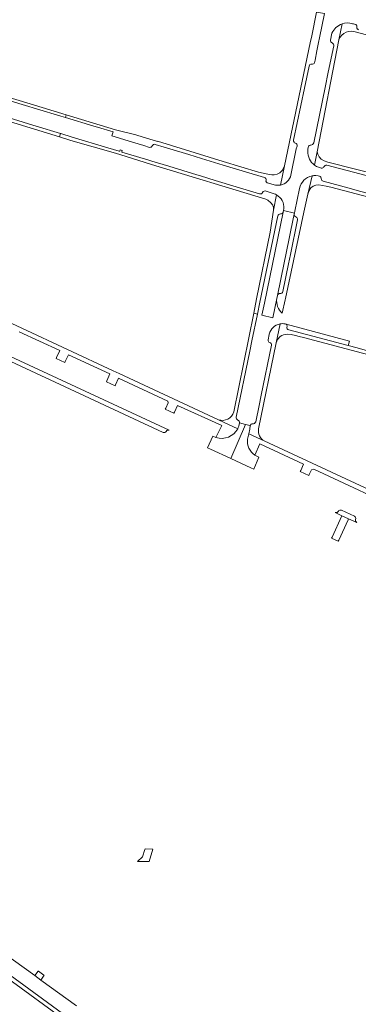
# Model space of a CAD drawing. Extents: x 146402 to 164798, y 455483 to 464134.
# Tile 72 of 256: x 153953 to 154096, y 461229 to 461646. Entities that reach past the tile are written whole.
import ezdxf

# ---------------------------------------------------------------- set-up
doc = ezdxf.new("R2010")
doc.units = 0
doc.header["$LTSCALE"] = 0.2
for name, color, linetype, lineweight in [('B-XX-VH-VERHARDING_ASFALT-GV', 252, 'CONTINUOUS', 18), ('B-XX-VH-VERHARDING_BETONSTRAATSTEEN-GV', 252, 'CONTINUOUS', 18), ('B-XX-VH-VERHARDING_HALFVERHARDING_GRIND-GV', 252, 'CONTINUOUS', 18), ('B-XX-VH-VERHARDING_TEGEL-GV', 252, 'CONTINUOUS', 18)]:
    doc.layers.add(name, color=color, linetype=linetype, lineweight=lineweight)

msp = doc.modelspace()

# ---------------------------------------------------------------- linework, layer by layer
at = {"layer": 'B-XX-VH-VERHARDING_ASFALT-GV'}
msp.add_lwpolyline([(154061.954, 461529.349), (154064.781, 461543.141), (154065.636, 461547.199), (154068.664, 461561.871), (154069.1, 461563.817), (154069.185, 461564.262), (154064.587, 461565.296), (154064.454, 461564.629), (154056.462, 461526.091), (154055.398, 461520.994), (154059.973, 461519.889), (154061.716, 461528.096)], close=True, dxfattribs=at)
for points in [[(154034.532, 461469.684), (154032.312, 461464.709), (154033.54, 461464.119), (154042.155, 461460.238), (154048.408, 461474.697), (154045.876, 461475.312), (154045.575, 461473.934)], [(154050.435, 461474.204), (154048.408, 461474.697), (154042.155, 461460.238), (154050.642, 461456.262), (154051.91, 461455.719), (154054.138, 461460.765), (154052.966, 461461.291), (154052.341, 461461.668)], [(154049.292, 461468.353), (154049.788, 461470.706), (154050.199, 461472.652), (154050.435, 461474.204)], [(154035.87, 461469.124), (154034.532, 461469.684)], [(153976.634, 461228.257), (153961.561, 461239.097), (153958.942, 461241.003), (153941.792, 461253.378)], [(153938.329, 461248.503), (153974.4, 461222.326)]]:
    msp.add_lwpolyline(points, dxfattribs=at)
for points in [[(154045.575, 461473.934, -0.0374545), (154045.099, 461472.864)], [(154045.099, 461472.864, -0.3627787), (154035.87, 461469.124)], [(154052.341, 461461.668, -0.2829016), (154049.292, 461468.353)]]:
    msp.add_lwpolyline(points, format="xyb", dxfattribs=at)
at = {"layer": 'B-XX-VH-VERHARDING_BETONSTRAATSTEEN-GV'}
for points in [[(154066.748, 461514.773), (154091.932, 461508.124), (154092.491, 461509.967), (154065.61, 461517.166)], [(154066.035, 461516.219), (154065.953, 461515.959)]]:
    msp.add_lwpolyline(points, dxfattribs=at)
for points in [[(154065.61, 461517.166, -0.4023281), (154066.035, 461516.219)], [(154065.953, 461515.959, 0.3498443), (154066.748, 461514.773)]]:
    msp.add_lwpolyline(points, format="xyb", dxfattribs=at)
for points in [[(154091.944, 461434.22), (154092.164, 461434.699), (154089.325, 461435.972), (154085.17, 461426.933), (154084.958, 461426.437), (154087.794, 461425.215), (154087.985, 461425.627)], [(154002.593, 461289.41), (154007.5, 461289.325), (154009.128, 461294.601), (154005.796, 461294.716), (154005.725, 461294.513), (154004.626, 461291.365)]]:
    msp.add_lwpolyline(points, close=True, dxfattribs=at)
at = {"layer": 'B-XX-VH-VERHARDING_HALFVERHARDING_GRIND-GV'}
for points in [[(154077.693, 461627.998), (154077.924, 461629.093), (154078.722, 461633.025), (154079.444, 461636.583), (154079.856, 461638.525), (154081.972, 461648.785), (154078.604, 461649.471), (154076.517, 461639.415), (154075.878, 461636.369), (154064.984, 461584.227)], [(154077.746, 461584.556), (154078.842, 461590.197), (154088.072, 461637.684), (154088.086, 461637.721), (154089.388, 461644.453)], [(154089.388, 461644.453), (154088.086, 461637.721)], [(154095.1, 461644.205), (154094.206, 461644.43), (154093.866, 461644.535)], [(154096.361, 461641.985), (154096.267, 461642.028), (154096.179, 461642.079), (154096.094, 461642.137), (154096.016, 461642.203), (154095.943, 461642.275), (154095.877, 461642.353), (154095.819, 461642.437), (154095.768, 461642.526), (154095.725, 461642.619), (154095.69, 461642.715), (154095.664, 461642.814), (154095.647, 461642.915), (154095.639, 461643.017), (154095.644, 461643.119), (154095.665, 461643.187), (154095.68, 461643.257), (154095.69, 461643.328), (154095.693, 461643.399), (154095.69, 461643.471), (154095.681, 461643.541), (154095.666, 461643.611), (154095.646, 461643.68), (154095.619, 461643.746), (154095.587, 461643.81), (154095.55, 461643.871), (154095.508, 461643.928), (154095.461, 461643.982), (154095.409, 461644.031), (154095.354, 461644.076), (154095.295, 461644.117), (154095.232, 461644.152), (154095.167, 461644.181), (154095.1, 461644.205)], [(154095.483, 461640.88), (154132.833, 461630.908)], [(154085.092, 461640.501), (154084.489, 461637.541)], [(154085.903, 461635.128), (154083.552, 461623.926), (154082.236, 461617.518), (154077.361, 461593.987)], [(154068.817, 461595.136), (154071.866, 461609.849), (154073.443, 461617.221), (154075.378, 461626.559)], [(153921.943, 461618.089), (153922.435, 461619.768), (153953.558, 461610.344), (153968.652, 461605.773), (153970.088, 461605.338), (153971.995, 461604.761), (153972.348, 461605.911), (153956.945, 461610.576), (153921.392, 461621.344)], [(153918.144, 461612.253), (153969.479, 461596.534), (153969.915, 461597.966), (153959.528, 461601.132), (153958.093, 461601.569), (153949.944, 461604.053), (153939.836, 461607.095), (153938.4, 461607.528)], [(154063.292, 461576.138), (154064.984, 461584.227), (154064.148, 461582.46), (154063.616, 461581.871), (154062.947, 461581.323), (154062.413, 461580.961), (154061.8, 461580.716), (154060.644, 461580.481), (154059.541, 461580.468), (154057.944, 461580.706), (154053.97, 461581.64), (154038.99, 461586.17), (154011.11, 461594.677), (154011.016, 461594.641), (154010.599, 461594.769), (154005.035, 461596.472), (154001.881, 461597.437), (153993.17, 461599.605), (153972.348, 461605.911), (153971.995, 461604.761), (153984.096, 461601.097), (153985.531, 461600.662), (153992.176, 461598.65), (153991.674, 461596.977), (154000.443, 461594.313), (154005.242, 461592.894), (154007.689, 461592.117)], [(154044.452, 461575.431), (154035.503, 461578.127), (154029.25, 461580.054), (154027.813, 461580.486), (154015.841, 461584.084), (154008.683, 461586.318), (154007.368, 461586.705), (154005.929, 461587.128), (153995.875, 461590.084), (153996.104, 461590.817), (153995.273, 461591.086), (153995.059, 461590.427), (153994.785, 461590.471), (153989.949, 461591.909), (153988.513, 461592.345), (153976.298, 461596.051), (153974.862, 461596.486), (153970.002, 461597.939), (153969.915, 461597.966), (153969.479, 461596.534), (153974.239, 461595.077), (153993.274, 461589.652), (154000, 461587.52), (154008.572, 461584.802), (154057.112, 461570.131), (154057.858, 461569.698), (154059.185, 461568.573), (154060.016, 461567.536), (154060.25, 461566.473), (154060.286, 461565.454), (154061.595, 461571.963)], [(154010.1, 461593.363), (154013.922, 461592.186), (154022.945, 461589.468), (154024.381, 461589.036)], [(154067.696, 461580.337), (154069.982, 461591.45), (154070.278, 461592.666), (154070.298, 461592.76)], [(154075.12, 461592.448), (154074.909, 461591.538), (154074.813, 461590.458)], [(154024.381, 461589.036), (154029.791, 461587.406), (154038.904, 461584.591), (154040.341, 461584.159), (154056.411, 461579.324)], [(154162.506, 461563.502), (154165.418, 461562.728), (154165.779, 461564.23), (154106.805, 461579.959), (154083.353, 461585.811), (154081.828, 461586.346), (154080.559, 461587.15), (154079.745, 461588.044), (154079.088, 461589.204), (154078.842, 461590.197), (154077.746, 461584.556)], [(154064.984, 461584.227), (154063.292, 461576.138)], [(154079.373, 461583.65), (154080.261, 461583.404), (154080.588, 461583.295)], [(154082.985, 461584.529), (154099.589, 461580.156), (154102.956, 461579.273), (154155.237, 461565.489), (154156.13, 461565.221), (154162.506, 461563.502)], [(154064.029, 461521.815), (154065.286, 461527.517), (154065.371, 461528.099), (154073.169, 461564.612), (154074.893, 461572.224), (154076.663, 461580.034)], [(154076.663, 461580.034), (154074.893, 461572.224), (154075.476, 461573.878), (154076.197, 461574.901), (154077.181, 461575.662), (154078.239, 461576.105), (154079.535, 461576.166), (154082.683, 461575.676), (154084.609, 461575.266), (154116.874, 461566.73), (154125.358, 461564.575), (154144.203, 461559.376), (154157.276, 461556.177), (154162.657, 461554.854)], [(154079.849, 461579.855), (154079.267, 461579.999), (154078.285, 461580.161)], [(154054.393, 461572.437), (154045.896, 461574.996), (154044.452, 461575.431)], [(154057.339, 461577.295), (154057.67, 461577.007), (154058.151, 461576.878), (154060.537, 461576.277)], [(154071.396, 461574.677), (154069.418, 461565.128), (154069.185, 461564.262)], [(154114.102, 461569.146), (154113.662, 461569.151), (154096.787, 461573.608), (154092.397, 461574.824), (154081.368, 461577.712)], [(154061.595, 461571.963), (154060.286, 461565.454), (154058.863, 461556.098), (154053.116, 461527.938), (154051.891, 461521.839), (154053.492, 461521.453)], [(154060.62, 461572.399), (154057.177, 461573.476), (154056.724, 461573.622), (154056.266, 461573.585)], [(154064.454, 461564.629), (154064.587, 461565.296), (154064.708, 461566.2)], [(154053.492, 461521.453), (154054.518, 461526.438), (154062.163, 461563.1)], [(154070.529, 461561.431), (154067.49, 461546.679), (154066.714, 461542.754), (154064.241, 461530.947)], [(154069.185, 461564.262), (154069.1, 461563.817)], [(154061.954, 461529.349), (154061.716, 461528.096)], [(154045.099, 461472.864), (154036.973, 461476.634), (153994.844, 461496.181), (153992.202, 461497.407), (153933.902, 461524.457), (153933.179, 461522.788), (153931.924, 461519.89), (153931.716, 461519.493)], [(154044.414, 461477.735), (154050.236, 461505.723), (154051.161, 461510.134), (154053.492, 461521.453), (154051.891, 461521.839), (154043.479, 461479.964)], [(154053.95, 461472.76), (154061.413, 461509.246), (154063.058, 461517.287)], [(154063.058, 461517.287), (154061.413, 461509.246), (154061.995, 461510.716), (154063.135, 461511.927)], [(154065.61, 461517.166), (154065.2, 461517.298)], [(154065.953, 461515.959), (154066.035, 461516.219)], [(154015.976, 461472.215), (153928.737, 461512.621), (153927.981, 461510.878), (154013.426, 461471.259)], [(153952.403, 461513.888), (153969.545, 461505.946), (153968.251, 461503.047), (153968.065, 461502.639), (153971.713, 461500.906), (153971.903, 461501.321), (153973.258, 461504.155), (153990.834, 461496.062), (153989.582, 461493.164), (153989.411, 461492.691), (153993.026, 461491.004), (153993.21, 461491.442), (153994.569, 461494.293), (154015.457, 461484.536), (154015.625, 461483.821), (154014.567, 461481.59), (154014.344, 461481.109), (154018.026, 461479.43), (154018.207, 461479.87), (154019.537, 461482.692), (154038.351, 461474.229), (154035.87, 461469.124)], [(154058.516, 461512.988), (154058.456, 461512.749), (154058.007, 461510.517)], [(154066.144, 461512.93), (154067.81, 461512.762), (154069.606, 461512.39), (154071.22, 461511.95), (154073.028, 461511.469), (154116.132, 461500), (154128.577, 461496.639), (154138.479, 461494.067), (154152.646, 461489.997), (154153.806, 461489.492), (154155.162, 461488.528), (154155.906, 461487.187), (154156.309, 461486.272), (154156.696, 461484.871), (154156.897, 461492.244)], [(154118.595, 461501.045), (154114.208, 461502.237), (154103.63, 461505.07), (154099.217, 461506.184), (154095.843, 461507.111), (154091.932, 461508.124), (154066.748, 461514.773)], [(154059.498, 461508.322), (154055.074, 461487.083), (154054.206, 461482.682)], [(154054.206, 461482.682), (154052.74, 461475.821)], [(154036.973, 461476.634), (154045.099, 461472.864)], [(154045.575, 461473.934), (154045.876, 461475.312)], [(154050.435, 461474.204), (154050.199, 461472.652), (154049.788, 461470.706), (154056.403, 461467.638)], [(154144.815, 461425.729), (154145.164, 461426.466), (154137.894, 461429.838), (154056.403, 461467.638), (154049.788, 461470.706), (154049.292, 461468.353)], [(154052.341, 461461.668), (154054.439, 461466.382), (154073.078, 461457.762), (154071.864, 461455.133), (154071.664, 461454.733), (154075.283, 461453.005), (154075.479, 461453.388), (154076.381, 461455.368), (154077.43, 461455.758), (154118.084, 461436.698), (154116.849, 461434.085), (154116.638, 461433.69)], [(154086.53, 461437.39), (154089.325, 461435.972)], [(154094.663, 461435.785), (154089.171, 461438.304)], [(154089.325, 461435.972), (154092.164, 461434.699), (154095.611, 461433.144)]]:
    msp.add_lwpolyline(points, dxfattribs=at)
for points in [[(154089.388, 461644.453, 0.209505), (154085.092, 461640.501)], [(154088.086, 461637.721, -0.4454421), (154095.483, 461640.88)], [(154093.866, 461644.535, 0.1576559), (154089.388, 461644.453)], [(154084.489, 461637.541, 0.3128202), (154085.183, 461636.352)], [(154085.183, 461636.352, -0.3888889), (154085.903, 461635.128)], [(154075.378, 461626.559, -0.4183073), (154076.514, 461627.352)], [(154076.514, 461627.352, 0.3798154), (154077.693, 461627.998)], [(154069.603, 461593.852, -0.3130549), (154068.817, 461595.136)], [(154007.689, 461592.117, 0.3061834), (154008.859, 461592.723)], [(154008.859, 461592.723, -0.4628523), (154010.1, 461593.363)], [(154070.298, 461592.76, 0.3786813), (154069.603, 461593.852)], [(154076.121, 461593.055, 0.3943727), (154075.12, 461592.448)], [(154077.361, 461593.987, -0.3610105), (154076.121, 461593.055)], [(154074.813, 461590.458, 0.2407546), (154077.746, 461584.556)], [(154077.746, 461584.556, 0.0651437), (154079.373, 461583.65)], [(154080.588, 461583.295, 0.0341482), (154080.7, 461583.271)], [(154080.7, 461583.271, 0.3463624), (154081.714, 461583.83)], [(154081.714, 461583.83, -0.411278), (154082.985, 461584.529)], [(154056.411, 461579.324, -0.4269045), (154057.134, 461578.267)], [(154057.134, 461578.267, 0.3469002), (154057.339, 461577.295)], [(154063.292, 461576.138, 0.2921105), (154067.696, 461580.337)], [(154076.663, 461580.034, 0.3077939), (154071.396, 461574.677)], [(154078.285, 461580.161, 0.0610477), (154076.663, 461580.034)], [(154080.581, 461578.778, 0.3654908), (154079.849, 461579.855)], [(154081.368, 461577.712, -0.3728261), (154080.581, 461578.778)], [(154060.537, 461576.277, 0.1237712), (154063.292, 461576.138)], [(154055.644, 461572.998, -0.4691545), (154054.393, 461572.437)], [(154056.266, 461573.585, 0.2853363), (154055.644, 461572.998)], [(154061.595, 461571.963, 0.0431604), (154060.62, 461572.399)], [(154064.708, 461566.2, 0.2913453), (154061.595, 461571.963)], [(154062.163, 461563.1, -0.3428774), (154063.271, 461563.882)], [(154063.271, 461563.882, 0.3543462), (154064.454, 461564.629)], [(154069.1, 461563.817, 0.3808896), (154069.809, 461562.591)], [(154069.809, 461562.591, -0.4190987), (154070.529, 461561.431)], [(154061.716, 461528.096, 0.2618609), (154064.029, 461521.815)], [(154063.061, 461530.12, 0.3834958), (154061.954, 461529.349)], [(154064.241, 461530.947, -0.39411), (154063.061, 461530.12)], [(154063.058, 461517.287, 0.2912573), (154058.516, 461512.988)], [(154065.2, 461517.298, 0.0929062), (154063.058, 461517.287)], [(154066.035, 461516.219, 0.4023281), (154065.61, 461517.166)], [(154066.748, 461514.773, -0.3498443), (154065.953, 461515.959)], [(154063.135, 461511.927, -0.1040877), (154066.144, 461512.93)], [(154058.007, 461510.517, 0.3702564), (154058.684, 461509.428)], [(154058.684, 461509.428, -0.3833385), (154059.498, 461508.322)], [(154043.479, 461479.964, -0.4235705), (154036.973, 461476.634)], [(154045.137, 461476.522, -0.3305805), (154044.414, 461477.735)], [(154045.099, 461472.864, 0.0374545), (154045.575, 461473.934)], [(154045.876, 461475.312, 0.3709921), (154045.137, 461476.522)], [(154050.472, 461474.344, 0.0502647), (154050.435, 461474.204)], [(154051.412, 461474.924, 0.353738), (154050.472, 461474.344)], [(154052.74, 461475.821, -0.3726192), (154051.412, 461474.924)], [(154013.426, 461471.259, 0.3698194), (154014.754, 461471.734)], [(154014.754, 461471.734, -0.393804), (154015.976, 461472.215)], [(154035.87, 461469.124, 0.3627787), (154045.099, 461472.864)], [(154056.403, 461467.638, -0.3274766), (154053.95, 461472.76)], [(154049.292, 461468.353, 0.2829016), (154052.341, 461461.668)], [(154087.844, 461437.871, -0.3827694), (154086.53, 461437.39)], [(154089.171, 461438.304, 0.3729067), (154087.844, 461437.871)], [(154095.148, 461434.418, 0.369383), (154094.663, 461435.785)], [(154095.611, 461433.144, -0.3759612), (154095.148, 461434.418)]]:
    msp.add_lwpolyline(points, format="xyb", dxfattribs=at)
at = {"layer": 'B-XX-VH-VERHARDING_TEGEL-GV'}
msp.add_lwpolyline([(153976.923, 461220.387), (153974.4, 461222.326), (153938.329, 461248.503), (153936.739, 461249.663), (153935.277, 461250.8), (153907.02, 461271.353), (153904.071, 461273.39), (153903.222, 461273.87), (153902.617, 461274.086), (153901.872, 461274.203), (153900.361, 461274.187), (153900.17, 461274.151), (153902.951, 461272.083), (153903.688, 461271.599), (153930.676, 461251.972), (153942.84, 461243.099), (153943.552, 461242.579), (153975.89, 461219.112), (153978.597, 461217.321)], dxfattribs=at)
msp.add_lwpolyline([(153958.942, 461241.003), (153961.561, 461239.097), (153962.928, 461241.167), (153962.834, 461241.235), (153960.515, 461242.912), (153960.424, 461242.978)], close=True, dxfattribs=at)

doc.saveas('drawing.dxf')
